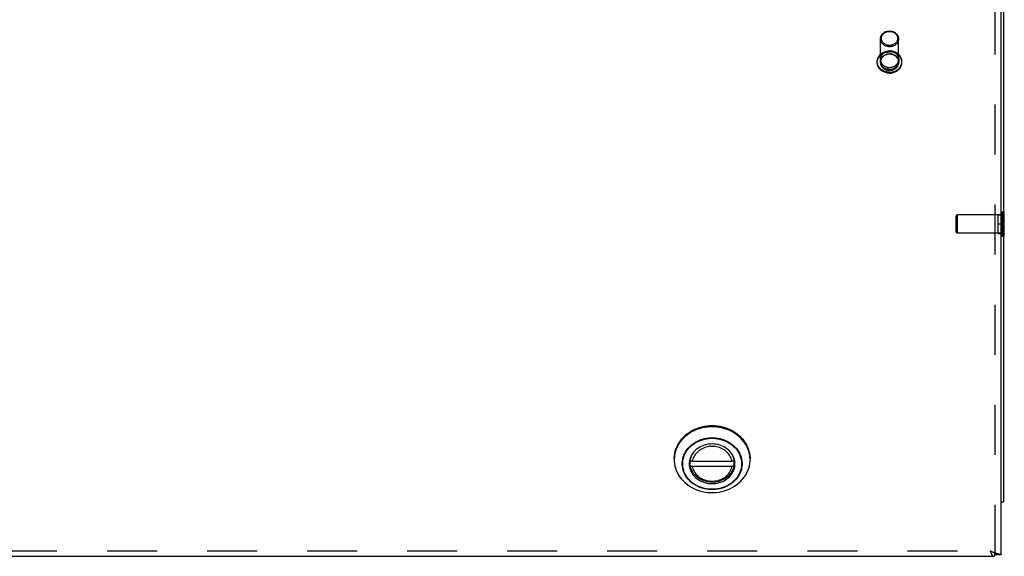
# Model space of a CAD drawing. Header units: inches. Extents: x 0 to 94.4, y 0 to 61.1.
# Tile 50 of 112: x 32.7 to 42.9, y 44.2 to 49.8. Entities that reach past the tile are written whole.
import ezdxf

# ---------------------------------------------------------------- set-up
doc = ezdxf.new("R2010")
doc.units = ezdxf.units.IN
doc.header["$LTSCALE"] = 5.194444
doc.header["$MEASUREMENT"] = 0
doc.linetypes.add('HIDDEN', pattern=[0.2, 0.1, -0.1])
doc.layers.get('0').update_dxf_attribs({"linetype": 'CONTINUOUS'})
doc.layers.add('DEFAULT_2', color=8, linetype='HIDDEN')
doc.layers.add('DOOR_ASSEMBLY', color=7, linetype='CONTINUOUS')

msp = doc.modelspace()

# ---------------------------------------------------------------- linework, layer by layer
at = {"color": 3, "linetype": 'Continuous'}
msp.add_line((42.8847, 44.8007), (42.8847, 55.8278), dxfattribs=at)
at = {"color": 7, "linetype": 'Continuous'}
for p, q in [((42.8887, 47.7988), (42.8847, 47.7988)), ((42.8887, 47.5428), (42.8887, 47.7988)), ((42.8887, 47.5428), (42.8847, 47.5428))]:
    msp.add_line(p, q, dxfattribs=at)
at = {"color": 3, "linetype": 'Continuous'}
msp.add_lwpolyline([(42.8847, 44.8007), (42.8847, 44.8), (42.8846, 44.7993), (42.8845, 44.7986), (42.8844, 44.7979), (42.8842, 44.7972), (42.8839, 44.7964), (42.8836, 44.7957), (42.8833, 44.795), (42.883, 44.7943), (42.8825, 44.7936), (42.8821, 44.7929), (42.8816, 44.7923), (42.8811, 44.7916), (42.8805, 44.7909), (42.8799, 44.7902), (42.8792, 44.7895), (42.8785, 44.7889), (42.8778, 44.7882), (42.877, 44.7876), (42.8762, 44.7869), (42.8753, 44.7863), (42.8744, 44.7857), (42.8735, 44.7851), (42.8725, 44.7845), (42.8715, 44.7839), (42.8704, 44.7833), (42.8693, 44.7827), (42.8682, 44.7822), (42.867, 44.7816), (42.8658, 44.7811), (42.8645, 44.7805), (42.8633, 44.78), (42.8619, 44.7795), (42.8606, 44.779), (42.8592, 44.7785), (42.8578, 44.7781), (42.8563, 44.7776), (42.8548, 44.7772), (42.8547, 44.7771)], dxfattribs=at)
at = {"layer": 'DEFAULT_2', "color": 8, "linetype": 'HIDDEN'}
for p, q in [((42.3887, 47.7548), (42.3987, 47.7648)), ((42.3887, 47.5868), (42.3887, 47.7548)), ((42.8707, 47.7648), (42.3987, 47.7648)), ((42.3987, 47.7648), (42.3987, 47.5768)), ((42.8247, 47.7673), (42.8847, 47.7673)), ((42.8247, 47.5743), (42.8247, 47.7673)), ((42.8847, 47.7988), (42.8707, 47.7988)), ((42.8707, 47.5428), (42.8707, 47.7988)), ((42.8847, 47.6708), (42.8247, 47.6708)), ((42.3887, 47.5868), (42.3987, 47.5768)), ((42.8707, 47.5768), (42.3987, 47.5768)), ((42.8247, 47.5743), (42.8847, 47.5743)), ((42.8847, 47.5428), (42.8707, 47.5428))]:
    msp.add_line(p, q, dxfattribs=at)
at = {"layer": 'DOOR_ASSEMBLY', "color": 3, "linetype": 'Continuous'}
for p, q in [((42.8547, 44.2363), (42.8547, 54.8927)), ((18.992, 44.2213), (42.7774, 44.2213)), ((42.8346, 44.2419), (42.8313, 44.2427)), ((42.8377, 44.2411), (42.8346, 44.2419)), ((42.8406, 44.2404), (42.8377, 44.2411))]:
    msp.add_line(p, q, dxfattribs=at)
at = {"layer": 'DOOR_ASSEMBLY', "color": 8, "linetype": 'HIDDEN'}
for p, q in [((42.7947, 44.2363), (42.7947, 54.5767)), ((41.603, 49.3575), (41.603, 49.5935)), ((41.791, 49.3575), (41.791, 49.5935)), ((41.569, 49.3485), (41.569, 49.3575)), ((41.6005, 49.3805), (41.6005, 49.3505)), ((41.7935, 49.3805), (41.7935, 49.3505)), ((41.825, 49.3485), (41.825, 49.3575)), ((19.0267, 44.2773), (42.7427, 44.2773))]:
    msp.add_line(p, q, dxfattribs=at)
at = {"layer": 'DOOR_ASSEMBLY', "color": 7, "linetype": 'Continuous'}
for p, q in [((39.4606, 45.2336), (39.4609, 45.2452)), ((39.4609, 45.237), (39.4606, 45.2243)), ((39.6256, 45.223), (39.6266, 45.2144)), ((39.6266, 45.2183), (39.6266, 45.2385)), ((39.6266, 45.2144), (39.6281, 45.2144)), ((39.6266, 45.1668), (39.6266, 45.2144)), ((39.6487, 45.2074), (40.0607, 45.2074)), ((40.0812, 45.2144), (40.0828, 45.2144)), ((40.0828, 45.2183), (40.0828, 45.2385)), ((40.0838, 45.223), (40.0828, 45.2144)), ((40.0828, 45.1668), (40.0828, 45.2144)), ((39.6266, 45.1668), (39.6267, 45.166)), ((39.6487, 45.1559), (40.0607, 45.1559)), ((40.0827, 45.166), (40.0828, 45.1668)), ((42.7897, 44.229), (42.7897, 44.2525)), ((42.8547, 44.2363), (42.7947, 44.2363))]:
    msp.add_line(p, q, dxfattribs=at)
at = {"layer": 'DOOR_ASSEMBLY', "color": 8, "linetype": 'HIDDEN'}
for points in [[(41.603, 49.5935), (41.6034, 49.6002), (41.6043, 49.6069), (41.6059, 49.6136), (41.6082, 49.62), (41.611, 49.6263), (41.6144, 49.6324), (41.6184, 49.6382), (41.623, 49.6436), (41.628, 49.6488), (41.6335, 49.6535), (41.6395, 49.6579), (41.6459, 49.6618), (41.6526, 49.6652), (41.6596, 49.6682), (41.6669, 49.6706), (41.6743, 49.6725), (41.6818, 49.6738), (41.6894, 49.6746), (41.697, 49.6749)], [(41.697, 49.5121), (41.6894, 49.5124), (41.6818, 49.5132), (41.6743, 49.5145), (41.6669, 49.5164), (41.6596, 49.5188), (41.6526, 49.5218), (41.6459, 49.5252), (41.6395, 49.5291), (41.6336, 49.5335), (41.628, 49.5382), (41.623, 49.5434), (41.6184, 49.5489), (41.6144, 49.5546), (41.611, 49.5607), (41.6082, 49.567), (41.6059, 49.5735), (41.6043, 49.5801), (41.6034, 49.5868), (41.603, 49.5935)], [(41.697, 49.5258), (41.6902, 49.526), (41.6835, 49.5267), (41.6767, 49.5279), (41.6701, 49.5296), (41.6636, 49.5318), (41.6573, 49.5344), (41.6513, 49.5375), (41.6456, 49.541), (41.6403, 49.5449), (41.6354, 49.5491), (41.6309, 49.5537), (41.6268, 49.5586), (41.6232, 49.5638), (41.6202, 49.5692), (41.6176, 49.5748), (41.6156, 49.5806), (41.6142, 49.5865), (41.6133, 49.5925), (41.613, 49.5985), (41.6133, 49.6045), (41.6142, 49.6105), (41.6156, 49.6164), (41.6176, 49.6222), (41.6202, 49.6278), (41.6232, 49.6332), (41.6268, 49.6384), (41.6309, 49.6433), (41.6354, 49.6479), (41.6403, 49.6522), (41.6456, 49.656), (41.6513, 49.6595), (41.6573, 49.6626), (41.6636, 49.6652), (41.6701, 49.6674), (41.6767, 49.6691), (41.6835, 49.6703), (41.6902, 49.671), (41.697, 49.6713)], [(41.697, 49.6749), (41.7046, 49.6746), (41.7122, 49.6738), (41.7198, 49.6725), (41.7272, 49.6706), (41.7345, 49.6682), (41.7415, 49.6652), (41.7482, 49.6618), (41.7545, 49.6579), (41.7605, 49.6535), (41.766, 49.6488), (41.7711, 49.6436), (41.7756, 49.6382), (41.7796, 49.6324), (41.7831, 49.6263), (41.7859, 49.62), (41.7881, 49.6136), (41.7897, 49.607), (41.7907, 49.6003), (41.791, 49.5935)], [(41.697, 49.6713), (41.7039, 49.671), (41.7106, 49.6703), (41.7174, 49.6691), (41.724, 49.6674), (41.7305, 49.6652), (41.7367, 49.6626), (41.7427, 49.6595), (41.7484, 49.6561), (41.7538, 49.6522), (41.7587, 49.6479), (41.7632, 49.6433), (41.7673, 49.6384), (41.7708, 49.6332), (41.7739, 49.6278), (41.7765, 49.6222), (41.7784, 49.6164), (41.7799, 49.6105), (41.7807, 49.6045), (41.781, 49.5985), (41.7807, 49.5925), (41.7799, 49.5865), (41.7784, 49.5806), (41.7765, 49.5748), (41.7739, 49.5692), (41.7708, 49.5638), (41.7673, 49.5586), (41.7632, 49.5537), (41.7587, 49.5491), (41.7538, 49.5449), (41.7484, 49.541), (41.7427, 49.5375), (41.7367, 49.5344), (41.7305, 49.5318), (41.724, 49.5296), (41.7174, 49.5279), (41.7106, 49.5267), (41.7039, 49.526), (41.697, 49.5258)], [(41.791, 49.5935), (41.7907, 49.5868), (41.7897, 49.5801), (41.7881, 49.5735), (41.7859, 49.567), (41.7831, 49.5607), (41.7796, 49.5547), (41.7756, 49.5489), (41.7711, 49.5434), (41.7661, 49.5382), (41.7605, 49.5335), (41.7546, 49.5291), (41.7482, 49.5252), (41.7415, 49.5218), (41.7345, 49.5188), (41.7272, 49.5164), (41.7198, 49.5145), (41.7122, 49.5132), (41.7046, 49.5124), (41.697, 49.5121)], [(41.569, 49.3575), (41.5694, 49.3662), (41.5706, 49.3749), (41.5726, 49.3834), (41.5753, 49.3918), (41.5788, 49.3999), (41.583, 49.4078), (41.5879, 49.4154), (41.5935, 49.4227), (41.5997, 49.4295), (41.6065, 49.4359), (41.6139, 49.4418), (41.6218, 49.4472), (41.6302, 49.452), (41.6389, 49.4563), (41.6481, 49.4599), (41.6575, 49.4629), (41.6672, 49.4653), (41.677, 49.467), (41.687, 49.468), (41.697, 49.4684)], [(41.569, 49.3485), (41.5694, 49.3572), (41.5706, 49.3659), (41.5726, 49.3744), (41.5753, 49.3828), (41.5788, 49.3909), (41.583, 49.3988), (41.5879, 49.4064), (41.5935, 49.4137), (41.5997, 49.4205), (41.6065, 49.4269), (41.6139, 49.4328), (41.6218, 49.4382), (41.6302, 49.443), (41.6389, 49.4473), (41.6481, 49.4509), (41.6575, 49.4539), (41.6672, 49.4563), (41.677, 49.458), (41.687, 49.459), (41.697, 49.4594)], [(41.7935, 49.3805), (41.7935, 49.3825), (41.7934, 49.3845), (41.7933, 49.3866), (41.7931, 49.3886), (41.7928, 49.3906), (41.7925, 49.3926), (41.7922, 49.3946), (41.7917, 49.3966), (41.7913, 49.3985), (41.7907, 49.4005), (41.7901, 49.4025), (41.7895, 49.4044), (41.7888, 49.4063), (41.7881, 49.4082), (41.7873, 49.4101), (41.7864, 49.412), (41.7855, 49.4139), (41.7845, 49.4157), (41.7835, 49.4175), (41.7825, 49.4193), (41.7814, 49.4211), (41.7802, 49.4229), (41.779, 49.4246), (41.7778, 49.4263), (41.7765, 49.428), (41.7751, 49.4296), (41.7737, 49.4313), (41.7723, 49.4328), (41.7708, 49.4344), (41.7693, 49.4359), (41.7677, 49.4374), (41.7661, 49.4389), (41.7644, 49.4403), (41.7628, 49.4417), (41.761, 49.4431), (41.7593, 49.4444), (41.7575, 49.4457), (41.7556, 49.4469), (41.7538, 49.4481), (41.7519, 49.4493), (41.7499, 49.4504), (41.748, 49.4515), (41.746, 49.4525), (41.7439, 49.4535), (41.7419, 49.4545), (41.7398, 49.4554), (41.7377, 49.4563), (41.7356, 49.4571), (41.7334, 49.4579), (41.7313, 49.4587), (41.7291, 49.4593), (41.7269, 49.46), (41.7246, 49.4606), (41.7224, 49.4611), (41.7201, 49.4617), (41.7179, 49.4621), (41.7156, 49.4625), (41.7133, 49.4629), (41.711, 49.4632), (41.7087, 49.4635), (41.7063, 49.4637), (41.704, 49.4639), (41.7017, 49.464), (41.6994, 49.4641), (41.697, 49.4641), (41.6947, 49.4641), (41.6924, 49.464), (41.69, 49.4639), (41.6877, 49.4637), (41.6854, 49.4635), (41.6831, 49.4632), (41.6808, 49.4629), (41.6785, 49.4625), (41.6762, 49.4621), (41.6739, 49.4617), (41.6717, 49.4611), (41.6694, 49.4606), (41.6672, 49.46), (41.665, 49.4593), (41.6628, 49.4587), (41.6606, 49.4579), (41.6585, 49.4571), (41.6564, 49.4563), (41.6543, 49.4554), (41.6522, 49.4545), (41.6501, 49.4535), (41.6481, 49.4525), (41.6461, 49.4515), (41.6442, 49.4504), (41.6422, 49.4493), (41.6403, 49.4481), (41.6384, 49.4469), (41.6366, 49.4457), (41.6348, 49.4444), (41.633, 49.4431), (41.6313, 49.4417), (41.6296, 49.4403), (41.628, 49.4389), (41.6264, 49.4374), (41.6248, 49.4359), (41.6233, 49.4344), (41.6218, 49.4328), (41.6204, 49.4313), (41.619, 49.4296), (41.6176, 49.428), (41.6163, 49.4263), (41.6151, 49.4246), (41.6139, 49.4229), (41.6127, 49.4211), (41.6116, 49.4193), (41.6105, 49.4175), (41.6095, 49.4157), (41.6086, 49.4139), (41.6077, 49.412), (41.6068, 49.4101), (41.606, 49.4082), (41.6053, 49.4063), (41.6046, 49.4044), (41.6039, 49.4025), (41.6033, 49.4005), (41.6028, 49.3985), (41.6023, 49.3966), (41.6019, 49.3946), (41.6015, 49.3926), (41.6012, 49.3906), (41.601, 49.3886), (41.6008, 49.3866), (41.6006, 49.3845), (41.6006, 49.3825), (41.6005, 49.3805)], [(41.7935, 49.3505), (41.7935, 49.3525), (41.7934, 49.3545), (41.7933, 49.3566), (41.7931, 49.3586), (41.7928, 49.3606), (41.7925, 49.3626), (41.7922, 49.3646), (41.7917, 49.3666), (41.7913, 49.3685), (41.7907, 49.3705), (41.7901, 49.3725), (41.7895, 49.3744), (41.7888, 49.3763), (41.7881, 49.3782), (41.7873, 49.3801), (41.7864, 49.382), (41.7855, 49.3839), (41.7845, 49.3857), (41.7835, 49.3875), (41.7825, 49.3893), (41.7814, 49.3911), (41.7802, 49.3929), (41.779, 49.3946), (41.7778, 49.3963), (41.7765, 49.398), (41.7751, 49.3996), (41.7737, 49.4013), (41.7723, 49.4028), (41.7708, 49.4044), (41.7693, 49.4059), (41.7677, 49.4074), (41.7661, 49.4089), (41.7644, 49.4103), (41.7628, 49.4117), (41.761, 49.4131), (41.7593, 49.4144), (41.7575, 49.4157), (41.7556, 49.4169), (41.7538, 49.4181), (41.7519, 49.4193), (41.7499, 49.4204), (41.748, 49.4215), (41.746, 49.4225), (41.7439, 49.4235), (41.7419, 49.4245), (41.7398, 49.4254), (41.7377, 49.4263), (41.7356, 49.4271), (41.7334, 49.4279), (41.7313, 49.4287), (41.7291, 49.4293), (41.7269, 49.43), (41.7246, 49.4306), (41.7224, 49.4311), (41.7201, 49.4317), (41.7179, 49.4321), (41.7156, 49.4325), (41.7133, 49.4329), (41.711, 49.4332), (41.7087, 49.4335), (41.7063, 49.4337), (41.704, 49.4339), (41.7017, 49.434), (41.6994, 49.4341), (41.697, 49.4341), (41.6947, 49.4341), (41.6924, 49.434), (41.69, 49.4339), (41.6877, 49.4337), (41.6854, 49.4335), (41.6831, 49.4332), (41.6808, 49.4329), (41.6785, 49.4325), (41.6762, 49.4321), (41.6739, 49.4317), (41.6717, 49.4311), (41.6694, 49.4306), (41.6672, 49.43), (41.665, 49.4293), (41.6628, 49.4287), (41.6606, 49.4279), (41.6585, 49.4271), (41.6564, 49.4263), (41.6543, 49.4254), (41.6522, 49.4245), (41.6501, 49.4235), (41.6481, 49.4225), (41.6461, 49.4215), (41.6442, 49.4204), (41.6422, 49.4193), (41.6403, 49.4181), (41.6384, 49.4169), (41.6366, 49.4157), (41.6348, 49.4144), (41.633, 49.4131), (41.6313, 49.4117), (41.6296, 49.4103), (41.628, 49.4089), (41.6264, 49.4074), (41.6248, 49.4059), (41.6233, 49.4044), (41.6218, 49.4028), (41.6204, 49.4013), (41.619, 49.3996), (41.6176, 49.398), (41.6163, 49.3963), (41.6151, 49.3946), (41.6139, 49.3929), (41.6127, 49.3911), (41.6116, 49.3893), (41.6105, 49.3875), (41.6095, 49.3857), (41.6086, 49.3839), (41.6077, 49.382), (41.6068, 49.3801), (41.606, 49.3782), (41.6053, 49.3763), (41.6046, 49.3744), (41.6039, 49.3725), (41.6033, 49.3705), (41.6028, 49.3685), (41.6023, 49.3666), (41.6019, 49.3646), (41.6015, 49.3626), (41.6012, 49.3606), (41.601, 49.3586), (41.6008, 49.3566), (41.6006, 49.3545), (41.6006, 49.3525), (41.6005, 49.3505)], [(41.603, 49.3575), (41.6034, 49.3642), (41.6043, 49.3709), (41.6059, 49.3775), (41.6081, 49.3839), (41.611, 49.3902), (41.6144, 49.3963), (41.6183, 49.402), (41.6229, 49.4075), (41.6279, 49.4126), (41.6334, 49.4174), (41.6393, 49.4218), (41.6456, 49.4257), (41.6523, 49.4291), (41.6593, 49.4321), (41.6665, 49.4345), (41.674, 49.4364), (41.6816, 49.4378), (41.6892, 49.4386), (41.697, 49.4389)], [(41.825, 49.3575), (41.8246, 49.3662), (41.8235, 49.3749), (41.8215, 49.3834), (41.8188, 49.3918), (41.8153, 49.3999), (41.8111, 49.4078), (41.8062, 49.4154), (41.8006, 49.4227), (41.7944, 49.4295), (41.7875, 49.4359), (41.7802, 49.4418), (41.7723, 49.4472), (41.7639, 49.452), (41.7551, 49.4563), (41.746, 49.4599), (41.7366, 49.4629), (41.7269, 49.4653), (41.7171, 49.467), (41.7071, 49.468), (41.697, 49.4684)], [(41.825, 49.3485), (41.8246, 49.3572), (41.8235, 49.3659), (41.8215, 49.3744), (41.8188, 49.3828), (41.8153, 49.3909), (41.8111, 49.3988), (41.8062, 49.4064), (41.8006, 49.4137), (41.7944, 49.4205), (41.7875, 49.4269), (41.7802, 49.4328), (41.7723, 49.4382), (41.7639, 49.443), (41.7551, 49.4473), (41.746, 49.4509), (41.7366, 49.4539), (41.7269, 49.4563), (41.7171, 49.458), (41.7071, 49.459), (41.697, 49.4594)], [(41.791, 49.3575), (41.7907, 49.3642), (41.7898, 49.3709), (41.7882, 49.3775), (41.7859, 49.3839), (41.7831, 49.3902), (41.7797, 49.3963), (41.7757, 49.402), (41.7712, 49.4075), (41.7662, 49.4126), (41.7607, 49.4174), (41.7548, 49.4218), (41.7484, 49.4257), (41.7418, 49.4291), (41.7348, 49.4321), (41.7276, 49.4345), (41.7201, 49.4364), (41.7125, 49.4378), (41.7048, 49.4386), (41.697, 49.4389)], [(41.697, 49.2467), (41.687, 49.247), (41.677, 49.248), (41.6672, 49.2497), (41.6575, 49.2521), (41.6481, 49.2551), (41.6389, 49.2587), (41.6302, 49.263), (41.6218, 49.2678), (41.6139, 49.2732), (41.6065, 49.2791), (41.5997, 49.2855), (41.5935, 49.2924), (41.5879, 49.2996), (41.583, 49.3072), (41.5788, 49.3151), (41.5753, 49.3233), (41.5726, 49.3316), (41.5706, 49.3402), (41.5694, 49.3488), (41.569, 49.3575)], [(41.697, 49.2377), (41.687, 49.238), (41.677, 49.239), (41.6672, 49.2407), (41.6575, 49.2431), (41.6481, 49.2461), (41.6389, 49.2497), (41.6302, 49.254), (41.6218, 49.2588), (41.6139, 49.2642), (41.6065, 49.2701), (41.5997, 49.2765), (41.5935, 49.2834), (41.5879, 49.2906), (41.583, 49.2982), (41.5788, 49.3061), (41.5753, 49.3143), (41.5726, 49.3226), (41.5706, 49.3312), (41.5694, 49.3398), (41.569, 49.3485)], [(41.6005, 49.3805), (41.6006, 49.3785), (41.6006, 49.3765), (41.6008, 49.3745), (41.601, 49.3724), (41.6012, 49.3704), (41.6015, 49.3684), (41.6019, 49.3664)], [(41.6005, 49.3505), (41.6006, 49.3485), (41.6006, 49.3465), (41.6008, 49.3445), (41.601, 49.3424), (41.6012, 49.3404), (41.6015, 49.3384), (41.6019, 49.3364), (41.6023, 49.3345), (41.6028, 49.3325), (41.6033, 49.3305), (41.6039, 49.3286), (41.6046, 49.3266), (41.6053, 49.3247), (41.606, 49.3228), (41.6068, 49.3209), (41.6077, 49.319), (41.6086, 49.3171), (41.6095, 49.3153), (41.6105, 49.3135), (41.6116, 49.3117), (41.6127, 49.3099), (41.6139, 49.3081), (41.6151, 49.3064), (41.6163, 49.3047), (41.6176, 49.303), (41.619, 49.3014), (41.6204, 49.2998), (41.6218, 49.2982), (41.6233, 49.2966), (41.6248, 49.2951), (41.6264, 49.2936), (41.628, 49.2921), (41.6296, 49.2907), (41.6313, 49.2893), (41.633, 49.288), (41.6348, 49.2866), (41.6366, 49.2854), (41.6384, 49.2841), (41.6403, 49.2829), (41.6422, 49.2817), (41.6442, 49.2806), (41.6461, 49.2795), (41.6481, 49.2785), (41.6501, 49.2775), (41.6522, 49.2765), (41.6543, 49.2756), (41.6564, 49.2747), (41.6585, 49.2739), (41.6606, 49.2731), (41.6628, 49.2724), (41.665, 49.2717), (41.6672, 49.271), (41.6694, 49.2704), (41.6717, 49.2699), (41.6739, 49.2694), (41.6762, 49.2689), (41.6785, 49.2685), (41.6808, 49.2681), (41.6831, 49.2678), (41.6854, 49.2675), (41.6877, 49.2673), (41.69, 49.2672), (41.6924, 49.267), (41.6947, 49.267), (41.697, 49.2669), (41.6994, 49.267), (41.7017, 49.267), (41.704, 49.2672), (41.7063, 49.2673), (41.7087, 49.2675), (41.711, 49.2678), (41.7133, 49.2681), (41.7156, 49.2685), (41.7179, 49.2689), (41.7201, 49.2694), (41.7224, 49.2699), (41.7246, 49.2704), (41.7269, 49.271), (41.7291, 49.2717), (41.7313, 49.2724), (41.7334, 49.2731), (41.7356, 49.2739), (41.7377, 49.2747), (41.7398, 49.2756), (41.7419, 49.2765), (41.7439, 49.2775), (41.746, 49.2785), (41.748, 49.2795), (41.7499, 49.2806), (41.7519, 49.2817), (41.7538, 49.2829), (41.7556, 49.2841), (41.7575, 49.2854), (41.7593, 49.2866), (41.761, 49.288), (41.7628, 49.2893), (41.7644, 49.2907), (41.7661, 49.2921), (41.7677, 49.2936), (41.7693, 49.2951), (41.7708, 49.2966), (41.7723, 49.2982), (41.7737, 49.2998), (41.7751, 49.3014), (41.7765, 49.303), (41.7778, 49.3047), (41.779, 49.3064), (41.7802, 49.3081), (41.7814, 49.3099), (41.7825, 49.3117), (41.7835, 49.3135), (41.7845, 49.3153), (41.7855, 49.3171), (41.7864, 49.319), (41.7873, 49.3209), (41.7881, 49.3228), (41.7888, 49.3247), (41.7895, 49.3266), (41.7901, 49.3286), (41.7907, 49.3305), (41.7913, 49.3325), (41.7917, 49.3345), (41.7922, 49.3364), (41.7925, 49.3384), (41.7928, 49.3404), (41.7931, 49.3424), (41.7933, 49.3445), (41.7934, 49.3465), (41.7935, 49.3485), (41.7935, 49.3505)], [(41.6019, 49.3664), (41.6023, 49.3645), (41.6028, 49.3625), (41.6033, 49.3605), (41.6039, 49.3586), (41.6046, 49.3566), (41.6053, 49.3547), (41.606, 49.3528), (41.6068, 49.3509), (41.6077, 49.349), (41.6086, 49.3471), (41.6095, 49.3453), (41.6105, 49.3435), (41.6116, 49.3417), (41.6127, 49.3399), (41.6139, 49.3381), (41.6151, 49.3364), (41.6163, 49.3347), (41.6176, 49.333), (41.619, 49.3314), (41.6204, 49.3298), (41.6218, 49.3282), (41.6233, 49.3266), (41.6248, 49.3251), (41.6264, 49.3236), (41.628, 49.3221), (41.6296, 49.3207), (41.6313, 49.3193), (41.633, 49.318), (41.6348, 49.3166), (41.6366, 49.3154), (41.6384, 49.3141), (41.6403, 49.3129), (41.6422, 49.3117), (41.6442, 49.3106), (41.6461, 49.3095), (41.6481, 49.3085), (41.6501, 49.3075), (41.6522, 49.3065), (41.6543, 49.3056), (41.6564, 49.3047), (41.6585, 49.3039), (41.6606, 49.3031), (41.6628, 49.3024), (41.665, 49.3017), (41.6672, 49.301), (41.6694, 49.3004), (41.6717, 49.2999), (41.6739, 49.2994), (41.6762, 49.2989), (41.6785, 49.2985), (41.6808, 49.2981), (41.6831, 49.2978), (41.6854, 49.2975), (41.6877, 49.2973), (41.69, 49.2972), (41.6924, 49.297), (41.6947, 49.297), (41.697, 49.2969), (41.6994, 49.297), (41.7017, 49.297), (41.704, 49.2972), (41.7063, 49.2973), (41.7087, 49.2975), (41.711, 49.2978), (41.7133, 49.2981), (41.7156, 49.2985), (41.7179, 49.2989), (41.7201, 49.2994), (41.7224, 49.2999), (41.7246, 49.3004), (41.7269, 49.301), (41.7291, 49.3017), (41.7313, 49.3024), (41.7334, 49.3031), (41.7356, 49.3039), (41.7377, 49.3047), (41.7398, 49.3056), (41.7419, 49.3065), (41.7439, 49.3075), (41.746, 49.3085), (41.748, 49.3095), (41.7499, 49.3106), (41.7519, 49.3117), (41.7538, 49.3129), (41.7556, 49.3141), (41.7575, 49.3154), (41.7593, 49.3166), (41.761, 49.318), (41.7628, 49.3193), (41.7644, 49.3207), (41.7661, 49.3221), (41.7677, 49.3236), (41.7693, 49.3251), (41.7708, 49.3266), (41.7723, 49.3282), (41.7737, 49.3298), (41.7751, 49.3314), (41.7765, 49.333), (41.7778, 49.3347), (41.779, 49.3364), (41.7802, 49.3381), (41.7814, 49.3399), (41.7825, 49.3417), (41.7835, 49.3435), (41.7845, 49.3453), (41.7855, 49.3471), (41.7864, 49.349), (41.7873, 49.3509), (41.7881, 49.3528), (41.7888, 49.3547), (41.7895, 49.3566), (41.7901, 49.3586), (41.7907, 49.3605), (41.7913, 49.3625), (41.7917, 49.3645)], [(41.697, 49.2761), (41.6892, 49.2764), (41.6816, 49.2772), (41.674, 49.2786), (41.6665, 49.2805), (41.6593, 49.283), (41.6523, 49.2859), (41.6456, 49.2894), (41.6393, 49.2933), (41.6334, 49.2976), (41.6279, 49.3024), (41.6229, 49.3075), (41.6183, 49.313), (41.6144, 49.3188), (41.611, 49.3248), (41.6081, 49.3311), (41.6059, 49.3375), (41.6043, 49.3441), (41.6034, 49.3508), (41.603, 49.3575)], [(41.697, 49.2761), (41.7048, 49.2764), (41.7125, 49.2772), (41.7201, 49.2786), (41.7276, 49.2805), (41.7348, 49.283), (41.7418, 49.2859), (41.7484, 49.2894), (41.7548, 49.2933), (41.7607, 49.2976), (41.7662, 49.3024), (41.7712, 49.3075), (41.7757, 49.313), (41.7797, 49.3188), (41.7831, 49.3248), (41.7859, 49.3311), (41.7882, 49.3375), (41.7898, 49.3441), (41.7907, 49.3508), (41.791, 49.3575)], [(41.697, 49.2467), (41.7071, 49.247), (41.7171, 49.248), (41.7269, 49.2497), (41.7366, 49.2521), (41.746, 49.2551), (41.7551, 49.2587), (41.7639, 49.263), (41.7723, 49.2678), (41.7802, 49.2732), (41.7875, 49.2791), (41.7944, 49.2855), (41.8006, 49.2924), (41.8062, 49.2996), (41.8111, 49.3072), (41.8153, 49.3151), (41.8188, 49.3233), (41.8215, 49.3316), (41.8235, 49.3402), (41.8246, 49.3488), (41.825, 49.3575)], [(41.697, 49.2377), (41.7071, 49.238), (41.7171, 49.239), (41.7269, 49.2407), (41.7366, 49.2431), (41.746, 49.2461), (41.7551, 49.2497), (41.7639, 49.254), (41.7723, 49.2588), (41.7802, 49.2642), (41.7875, 49.2701), (41.7944, 49.2765), (41.8006, 49.2834), (41.8062, 49.2906), (41.8111, 49.2982), (41.8153, 49.3061), (41.8188, 49.3143), (41.8215, 49.3226), (41.8235, 49.3312), (41.8246, 49.3398), (41.825, 49.3485)], [(41.7917, 49.3645), (41.7922, 49.3664), (41.7925, 49.3684), (41.7928, 49.3704), (41.7931, 49.3724), (41.7933, 49.3745), (41.7934, 49.3765), (41.7935, 49.3785), (41.7935, 49.3805)]]:
    msp.add_lwpolyline(points, dxfattribs=at)
at = {"layer": 'DOOR_ASSEMBLY', "color": 7, "linetype": 'Continuous'}
for points in [[(39.5761, 45.4749), (39.5958, 45.4909), (39.6167, 45.5056), (39.6387, 45.5191), (39.6617, 45.5312), (39.6856, 45.5419), (39.7103, 45.5512), (39.7357, 45.5589), (39.7616, 45.5652), (39.7879, 45.5699), (39.8145, 45.5731), (39.8413, 45.5747), (39.8682, 45.5747), (39.8951, 45.5731), (39.9217, 45.5699), (39.9481, 45.5652), (39.974, 45.5589), (39.9993, 45.5511), (40.024, 45.5418), (40.0479, 45.5311), (40.0708, 45.519), (40.0928, 45.5055), (40.1137, 45.4908), (40.1333, 45.4749), (40.1517, 45.4579), (40.1687, 45.4398), (40.1842, 45.4208), (40.1982, 45.4009), (40.2105, 45.3802), (40.2212, 45.3589), (40.2303, 45.3369), (40.2375, 45.3145), (40.243, 45.2917), (40.2467, 45.2686), (40.2485, 45.2454), (40.2487, 45.2336)], [(40.2487, 45.2243), (40.2485, 45.237), (40.2463, 45.2625), (40.2419, 45.2877), (40.2353, 45.3126), (40.2266, 45.337), (40.2159, 45.3607), (40.2031, 45.3837), (40.1883, 45.4058), (40.1717, 45.4269), (40.1534, 45.4469), (40.1333, 45.4656), (40.1117, 45.4829), (40.0887, 45.4988), (40.0643, 45.5132), (40.0388, 45.526), (40.0123, 45.537), (39.9848, 45.5464), (39.9567, 45.5539), (39.928, 45.5596), (39.8988, 45.5634), (39.8694, 45.5653), (39.84, 45.5653), (39.8106, 45.5634), (39.7814, 45.5596), (39.7527, 45.5539), (39.7245, 45.5464), (39.6971, 45.537), (39.6706, 45.526), (39.645, 45.5132), (39.6207, 45.4988), (39.5977, 45.4829), (39.5761, 45.4656)], [(40.2487, 45.2336), (40.2478, 45.2577), (40.2448, 45.2819), (40.2398, 45.3059), (40.2329, 45.3296), (40.224, 45.3527), (40.2133, 45.3752), (40.2007, 45.3971), (40.1864, 45.4181), (40.1704, 45.4381), (40.1528, 45.4571), (40.1336, 45.475), (40.113, 45.4916), (40.0912, 45.507), (40.0681, 45.5209), (40.0439, 45.5334), (40.0187, 45.5443), (39.9927, 45.5537), (39.966, 45.5614), (39.9388, 45.5674), (39.9111, 45.5718), (39.8831, 45.5744), (39.855, 45.5753), (39.8269, 45.5744), (39.7989, 45.5719), (39.7712, 45.5675), (39.7439, 45.5615), (39.7172, 45.5538), (39.6912, 45.5445), (39.6661, 45.5336), (39.6419, 45.5212), (39.6187, 45.5073), (39.5968, 45.492), (39.5762, 45.4754)], [(39.5762, 45.4754), (39.557, 45.4575), (39.5394, 45.4385), (39.5233, 45.4185), (39.509, 45.3976), (39.4964, 45.3758), (39.4856, 45.3532), (39.4767, 45.3301), (39.4697, 45.3065), (39.4647, 45.2825), (39.4617, 45.2583), (39.4606, 45.2336)], [(39.5761, 45.4656), (39.556, 45.4469), (39.5376, 45.4269), (39.521, 45.4058), (39.5063, 45.3837), (39.4935, 45.3607), (39.4828, 45.337), (39.4741, 45.3126), (39.4675, 45.2877), (39.4631, 45.2625), (39.4609, 45.237)], [(39.4609, 45.2452), (39.4627, 45.2684), (39.4664, 45.2915), (39.4718, 45.3143), (39.4791, 45.3367), (39.488, 45.3587), (39.4988, 45.38), (39.5111, 45.4007)], [(39.5111, 45.4007), (39.5251, 45.4207), (39.5406, 45.4397), (39.5576, 45.4579), (39.5761, 45.4749)], [(39.6348, 45.3731), (39.6519, 45.3868), (39.6701, 45.3994), (39.6893, 45.4107), (39.7094, 45.4208), (39.7304, 45.4295), (39.752, 45.4369), (39.7743, 45.4428), (39.7969, 45.4473), (39.8199, 45.4503), (39.8431, 45.4518), (39.8663, 45.4518), (39.8895, 45.4503), (39.9125, 45.4473), (39.9352, 45.4428), (39.9574, 45.4369), (39.979, 45.4295), (40, 45.4208), (40.0201, 45.4107), (40.0393, 45.3994), (40.0575, 45.3868), (40.0746, 45.3731), (40.0904, 45.3583), (40.1049, 45.3426), (40.118, 45.326), (40.1296, 45.3085), (40.1397, 45.2904), (40.1482, 45.2716), (40.155, 45.2524)], [(39.6384, 45.369), (39.6552, 45.3825), (39.6731, 45.3948), (39.692, 45.406), (39.7118, 45.4159), (39.7324, 45.4245), (39.7537, 45.4317), (39.7756, 45.4376), (39.7978, 45.442), (39.8205, 45.4449), (39.8433, 45.4464), (39.8661, 45.4464), (39.8889, 45.4449), (39.9116, 45.442), (39.9339, 45.4376), (39.9557, 45.4317), (39.977, 45.4245), (39.9976, 45.4159), (40.0175, 45.406), (40.0363, 45.3948), (40.0542, 45.3825), (40.071, 45.369), (40.0866, 45.3545), (40.1008, 45.339), (40.1137, 45.3226), (40.1251, 45.3054), (40.1351, 45.2876), (40.1434, 45.2692), (40.1502, 45.2502), (40.1553, 45.2309), (40.1587, 45.2113), (40.1604, 45.1916), (40.1604, 45.1718), (40.1587, 45.152), (40.1553, 45.1324), (40.1502, 45.1131), (40.1434, 45.0942), (40.1351, 45.0757), (40.1252, 45.0579), (40.1137, 45.0407), (40.1008, 45.0244), (40.0866, 45.0089), (40.071, 44.9943)], [(40.071, 44.9943), (40.0542, 44.9808), (40.0363, 44.9685), (40.0174, 44.9573), (39.9976, 44.9474), (39.977, 44.9388), (39.9557, 44.9316), (39.9338, 44.9258), (39.9115, 44.9213), (39.8889, 44.9184), (39.8661, 44.9169), (39.8433, 44.9169), (39.8205, 44.9184), (39.7978, 44.9214), (39.7755, 44.9258), (39.7537, 44.9316), (39.7324, 44.9388), (39.7118, 44.9474), (39.6919, 44.9573), (39.673, 44.9685), (39.6552, 44.9809), (39.6384, 44.9943), (39.6228, 45.0089), (39.6086, 45.0243), (39.5957, 45.0407), (39.5842, 45.0579), (39.5743, 45.0757), (39.566, 45.0942), (39.5592, 45.1131), (39.5541, 45.1324), (39.5507, 45.152), (39.549, 45.1718), (39.549, 45.1916), (39.5507, 45.2113), (39.5541, 45.2309), (39.5592, 45.2502), (39.5659, 45.2691), (39.5743, 45.2876), (39.5842, 45.3054), (39.5957, 45.3226), (39.6086, 45.339), (39.6228, 45.3544), (39.6384, 45.369)], [(39.5492, 45.2327), (39.5543, 45.2524), (39.5612, 45.2716), (39.5697, 45.2903), (39.5798, 45.3085), (39.5914, 45.3259), (39.6045, 45.3426), (39.619, 45.3583), (39.6348, 45.3731)], [(40.0226, 45.3271), (40.0089, 45.3381), (39.9943, 45.3481), (39.9788, 45.357), (39.9625, 45.3649), (39.9456, 45.3717), (39.9281, 45.3773), (39.9101, 45.3817), (39.8918, 45.3848), (39.8733, 45.3867), (39.8547, 45.3873), (39.8361, 45.3867), (39.8175, 45.3848), (39.7993, 45.3817), (39.7813, 45.3773), (39.7638, 45.3717), (39.7469, 45.3649), (39.7306, 45.357), (39.7151, 45.3481), (39.7005, 45.3381), (39.6868, 45.3271), (39.6741, 45.3152), (39.6626, 45.3026), (39.6522, 45.2891), (39.6431, 45.275), (39.6353, 45.2604), (39.6288, 45.2452), (39.6238, 45.2297), (39.6201, 45.2138), (39.6179, 45.1978), (39.6172, 45.1817)], [(39.6665, 45.3069), (39.6602, 45.2989), (39.6519, 45.2865), (39.6446, 45.2735), (39.6384, 45.2602), (39.6333, 45.2465), (39.6294, 45.2325), (39.6266, 45.2183)], [(40.0607, 45.2074), (40.0579, 45.2207), (40.054, 45.2337), (40.0489, 45.2466), (40.0427, 45.259), (40.0355, 45.271), (40.0272, 45.2825), (40.018, 45.2934), (40.0078, 45.3038), (39.9968, 45.3134), (39.985, 45.3222), (39.9724, 45.3303), (39.9592, 45.3376), (39.9454, 45.3439), (39.9311, 45.3493), (39.9163, 45.3538), (39.9012, 45.3574), (39.8859, 45.3599), (39.8703, 45.3614), (39.8547, 45.3619), (39.8391, 45.3614), (39.8235, 45.3599), (39.8082, 45.3574), (39.7931, 45.3538), (39.7783, 45.3493), (39.764, 45.3439), (39.7502, 45.3376), (39.7369, 45.3303), (39.7244, 45.3222), (39.7126, 45.3134), (39.7016, 45.3038), (39.6914, 45.2934), (39.6822, 45.2825), (39.6739, 45.271), (39.6667, 45.259), (39.6605, 45.2466), (39.6554, 45.2337), (39.6515, 45.2207), (39.6487, 45.2074)], [(40.0922, 45.1817), (40.0915, 45.1978), (40.0893, 45.2138), (40.0856, 45.2297), (40.0806, 45.2452), (40.0741, 45.2604), (40.0663, 45.275), (40.0572, 45.2891), (40.0468, 45.3026), (40.0353, 45.3152), (40.0226, 45.3271)], [(40.0828, 45.2183), (40.08, 45.2325), (40.0761, 45.2465), (40.071, 45.2602), (40.0648, 45.2735), (40.0575, 45.2865), (40.0492, 45.2989), (40.0429, 45.3069)], [(39.4606, 45.2243), (39.4609, 45.2115), (39.4631, 45.186), (39.4675, 45.1608), (39.4741, 45.1359), (39.4828, 45.1115), (39.4935, 45.0878), (39.5063, 45.0648), (39.521, 45.0427), (39.5376, 45.0216), (39.556, 45.0017), (39.5761, 44.983), (39.5977, 44.9656), (39.6207, 44.9497), (39.645, 44.9353), (39.6706, 44.9225), (39.6971, 44.9115), (39.7245, 44.9021), (39.7527, 44.8946), (39.7814, 44.8889), (39.8106, 44.8851), (39.84, 44.8832), (39.8694, 44.8832), (39.8988, 44.8851), (39.928, 44.8889), (39.9567, 44.8946), (39.9848, 44.9021), (40.0123, 44.9115), (40.0388, 44.9225), (40.0643, 44.9353), (40.0887, 44.9497), (40.1117, 44.9656), (40.1333, 44.983)], [(40.0746, 44.9923), (40.0575, 44.9786), (40.0393, 44.966), (40.0201, 44.9547), (39.9999, 44.9446), (39.979, 44.9359), (39.9573, 44.9285), (39.9351, 44.9226), (39.9125, 44.9181), (39.8895, 44.9151), (39.8663, 44.9136), (39.8431, 44.9136), (39.8199, 44.9151), (39.7969, 44.9181), (39.7742, 44.9226), (39.752, 44.9285), (39.7303, 44.9359), (39.7094, 44.9446), (39.6893, 44.9547), (39.6701, 44.966), (39.6519, 44.9786), (39.6348, 44.9923), (39.619, 45.0071), (39.6045, 45.0228), (39.5914, 45.0394), (39.5798, 45.0569), (39.5697, 45.075), (39.5612, 45.0938), (39.5544, 45.113), (39.5492, 45.1326), (39.5457, 45.1526), (39.544, 45.1726), (39.544, 45.1928), (39.5457, 45.2128), (39.5492, 45.2327)], [(39.6249, 45.2331), (39.6249, 45.2315), (39.6256, 45.223)], [(39.6487, 45.2074), (39.6458, 45.2075), (39.6429, 45.2078), (39.6402, 45.2083), (39.6376, 45.2089), (39.6352, 45.2097), (39.633, 45.2106), (39.6312, 45.2117), (39.6296, 45.2129), (39.6283, 45.2142), (39.6274, 45.2155), (39.6268, 45.2169), (39.6266, 45.2183)], [(40.0828, 45.2183), (40.0826, 45.2169), (40.082, 45.2155), (40.0811, 45.2142), (40.0798, 45.2129), (40.0782, 45.2117), (40.0763, 45.2106), (40.0742, 45.2097), (40.0718, 45.2089), (40.0692, 45.2083), (40.0665, 45.2078), (40.0636, 45.2075), (40.0607, 45.2074)], [(40.155, 45.2524), (40.1602, 45.2328), (40.1637, 45.2128), (40.1654, 45.1928), (40.1654, 45.1726), (40.1637, 45.1526), (40.1602, 45.1327), (40.155, 45.113), (40.1482, 45.0938), (40.1397, 45.0751), (40.1296, 45.0569), (40.118, 45.0395), (40.1049, 45.0228), (40.0904, 45.0071), (40.0746, 44.9923)], [(40.0845, 45.2331), (40.0845, 45.2315), (40.0838, 45.223)], [(40.1333, 44.983), (40.1534, 45.0017), (40.1717, 45.0216), (40.1883, 45.0427), (40.2031, 45.0648), (40.2159, 45.0878), (40.2266, 45.1115), (40.2353, 45.1359), (40.2419, 45.1608), (40.2463, 45.186), (40.2485, 45.2115), (40.2487, 45.2243)], [(39.6172, 45.1817), (39.6179, 45.1655), (39.6201, 45.1495), (39.6238, 45.1336), (39.6288, 45.1181), (39.6353, 45.1029), (39.6431, 45.0883), (39.6522, 45.0742), (39.6626, 45.0608), (39.6741, 45.0481), (39.6868, 45.0362)], [(39.6267, 45.166), (39.6268, 45.1654), (39.6274, 45.164), (39.6283, 45.1626), (39.6296, 45.1614), (39.6312, 45.1602), (39.633, 45.1591), (39.6352, 45.1582), (39.6376, 45.1574), (39.6402, 45.1567), (39.6429, 45.1563), (39.6458, 45.156), (39.6487, 45.1559)], [(40.0827, 45.166), (40.0798, 45.151), (40.0756, 45.1363), (40.0702, 45.1218), (40.0635, 45.1077), (40.0556, 45.0941), (40.0465, 45.081), (40.0364, 45.0685), (40.0251, 45.0568), (40.0129, 45.0458), (39.9998, 45.0357), (39.9858, 45.0265), (39.9711, 45.0182), (39.9556, 45.0109), (39.9396, 45.0047), (39.9231, 44.9996), (39.9062, 44.9956), (39.8891, 44.9927), (39.8717, 44.991), (39.8542, 44.9905), (39.8368, 44.9911), (39.8194, 44.9929), (39.8023, 44.9958), (39.7854, 44.9998), (39.769, 45.005), (39.753, 45.0112), (39.7377, 45.0185), (39.723, 45.0268), (39.7091, 45.036), (39.6961, 45.0461), (39.684, 45.0571), (39.6728, 45.0688), (39.6627, 45.0812), (39.6537, 45.0942), (39.6459, 45.1078), (39.6392, 45.1219), (39.6338, 45.1363), (39.6296, 45.151), (39.6267, 45.166)], [(39.6487, 45.1559), (39.6515, 45.1426), (39.6554, 45.1296), (39.6605, 45.1168), (39.6667, 45.1043), (39.6739, 45.0923), (39.6822, 45.0808), (39.6914, 45.0699), (39.7016, 45.0596), (39.7126, 45.0499), (39.7244, 45.0411), (39.7369, 45.033), (39.7502, 45.0258), (39.764, 45.0194), (39.7783, 45.014), (39.7931, 45.0095), (39.8082, 45.0059), (39.8235, 45.0034), (39.8391, 45.0019), (39.8547, 45.0014), (39.8703, 45.0019), (39.8859, 45.0034), (39.9012, 45.0059), (39.9163, 45.0095), (39.9311, 45.014), (39.9454, 45.0194), (39.9592, 45.0258), (39.9724, 45.033), (39.985, 45.0411), (39.9968, 45.0499), (40.0078, 45.0596), (40.018, 45.0699), (40.0272, 45.0808), (40.0355, 45.0923), (40.0427, 45.1043), (40.0489, 45.1168), (40.054, 45.1296), (40.0579, 45.1426), (40.0607, 45.1559)], [(39.6868, 45.0362), (39.7005, 45.0252), (39.7151, 45.0153), (39.7306, 45.0063), (39.7469, 44.9984), (39.7638, 44.9916), (39.7813, 44.986), (39.7993, 44.9817), (39.8175, 44.9785), (39.8361, 44.9766), (39.8547, 44.976), (39.8733, 44.9766), (39.8918, 44.9785), (39.9101, 44.9817), (39.9281, 44.986), (39.9456, 44.9916), (39.9625, 44.9984), (39.9788, 45.0063), (39.9943, 45.0153), (40.0089, 45.0253), (40.0226, 45.0362), (40.0353, 45.0481), (40.0468, 45.0608), (40.0572, 45.0742), (40.0663, 45.0883), (40.0741, 45.1029), (40.0806, 45.1181), (40.0856, 45.1336), (40.0893, 45.1495), (40.0915, 45.1655), (40.0922, 45.1817)], [(40.0607, 45.1559), (40.0636, 45.156), (40.0665, 45.1563), (40.0692, 45.1567), (40.0718, 45.1574), (40.0742, 45.1582), (40.0763, 45.1591), (40.0782, 45.1602), (40.0798, 45.1614), (40.0811, 45.1626), (40.082, 45.164), (40.0826, 45.1654), (40.0827, 45.166)], [(42.7947, 44.2363), (42.7947, 44.2372), (42.7946, 44.2381), (42.7945, 44.2391), (42.7944, 44.24), (42.7943, 44.2409), (42.7941, 44.2418), (42.7939, 44.2427), (42.7936, 44.2436), (42.7934, 44.2445), (42.793, 44.2455), (42.7927, 44.2464), (42.7923, 44.2473), (42.7919, 44.2483), (42.7915, 44.2492), (42.791, 44.2502), (42.7905, 44.2511), (42.7899, 44.2521), (42.7894, 44.253), (42.7888, 44.254), (42.7882, 44.255), (42.7875, 44.256), (42.787, 44.2568)]]:
    msp.add_lwpolyline(points, dxfattribs=at)
at = {"layer": 'DOOR_ASSEMBLY', "color": 3, "linetype": 'Continuous'}
for points in [[(42.8313, 44.2427), (42.8277, 44.2437), (42.8258, 44.2442), (42.8239, 44.2447), (42.8219, 44.2452), (42.8199, 44.2458), (42.8178, 44.2464), (42.8156, 44.247), (42.8135, 44.2477), (42.8113, 44.2484), (42.809, 44.2491), (42.8067, 44.2498), (42.8043, 44.2506), (42.8019, 44.2514), (42.7995, 44.2522), (42.7971, 44.2531), (42.7946, 44.254), (42.792, 44.2549), (42.7895, 44.2559), (42.7869, 44.2568), (42.7842, 44.2579), (42.7816, 44.2589), (42.7789, 44.26), (42.7762, 44.2611), (42.7735, 44.2623), (42.7708, 44.2635), (42.768, 44.2647), (42.7652, 44.266), (42.7625, 44.2673), (42.7597, 44.2686), (42.7568, 44.27), (42.754, 44.2714), (42.7512, 44.2728), (42.7484, 44.2743), (42.7455, 44.2758), (42.7427, 44.2773)], [(42.7427, 44.2773), (42.7435, 44.2751), (42.7443, 44.2728), (42.745, 44.2706), (42.7458, 44.2684), (42.7466, 44.2663), (42.7474, 44.2642), (42.7482, 44.2621), (42.749, 44.2601), (42.7497, 44.2581), (42.7505, 44.2562), (42.7513, 44.2543), (42.7521, 44.2524), (42.7529, 44.2506), (42.7537, 44.2488), (42.7544, 44.2471), (42.7552, 44.2454), (42.756, 44.2438), (42.7568, 44.2423), (42.7576, 44.2407), (42.7584, 44.2393), (42.7591, 44.2379), (42.7599, 44.2365), (42.7607, 44.2352), (42.7615, 44.234), (42.7623, 44.2328), (42.7631, 44.2316), (42.7638, 44.2305), (42.7646, 44.2295), (42.7654, 44.2286), (42.7662, 44.2276), (42.767, 44.2268), (42.7678, 44.226), (42.7685, 44.2253), (42.7693, 44.2246), (42.7701, 44.224), (42.7709, 44.2235), (42.7717, 44.223), (42.7725, 44.2226), (42.7732, 44.2222), (42.774, 44.2219), (42.7748, 44.2217), (42.7756, 44.2215), (42.7764, 44.2214), (42.7772, 44.2213), (42.7774, 44.2213)], [(42.7774, 44.2213), (42.7779, 44.2213), (42.7787, 44.2214), (42.7795, 44.2216), (42.7803, 44.2218), (42.7811, 44.222), (42.7819, 44.2224), (42.7826, 44.2228), (42.7834, 44.2232), (42.7842, 44.2237), (42.785, 44.2243), (42.7858, 44.2249), (42.7866, 44.2256), (42.7873, 44.2264), (42.7881, 44.2272), (42.7889, 44.2281), (42.7897, 44.229)], [(42.8547, 44.2363), (42.8547, 44.2365), (42.8546, 44.2366), (42.8544, 44.2368), (42.8541, 44.2369), (42.8538, 44.2371), (42.8534, 44.2372), (42.8529, 44.2374), (42.8524, 44.2376), (42.8518, 44.2378), (42.8511, 44.2379), (42.8504, 44.2381), (42.8496, 44.2383), (42.8487, 44.2386), (42.8477, 44.2388), (42.8406, 44.2404)]]:
    msp.add_lwpolyline(points, dxfattribs=at)

doc.saveas('drawing.dxf')
